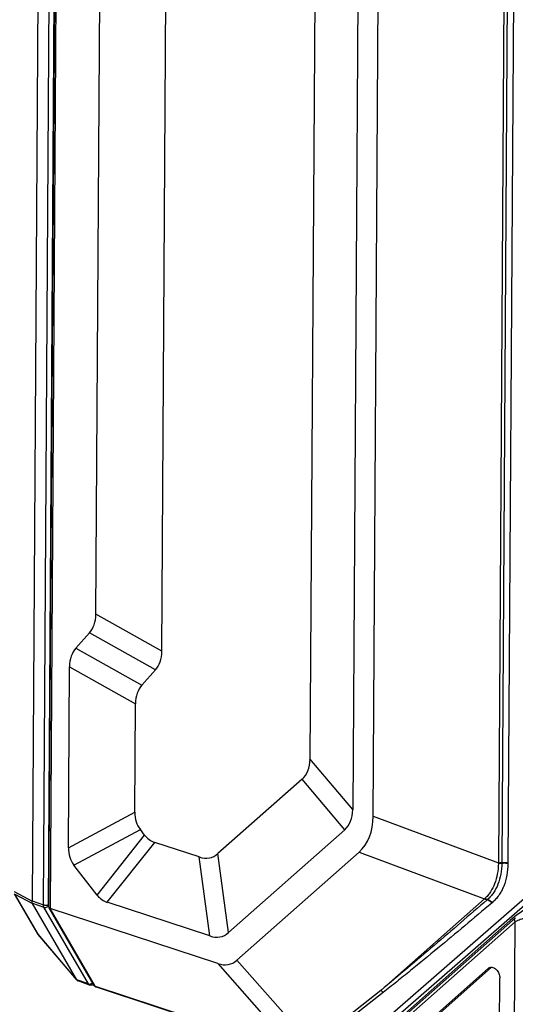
# Model space of a CAD drawing. Header units: millimetres. Extents: x 122 to 339, y 94 to 283.
# Tile 3 of 22: x 161 to 189, y 158 to 213. Entities that reach past the tile are written whole.
import ezdxf

# ---------------------------------------------------------------- set-up
doc = ezdxf.new("R2010")
doc.units = ezdxf.units.MM
doc.header["$LTSCALE"] = 32.67
doc.layers.add('00_COMPONENTS', color=7, linetype='CONTINUOUS')

msp = doc.modelspace()

# ---------------------------------------------------------------- linework, layer by layer
at = {"layer": '00_COMPONENTS'}
for p, q in [((162.303, 233.978), (161.859, 163.758)), ((162.491, 163.543), (162.935, 233.764)), ((162.776, 163.549), (163.22, 233.77)), ((162.801, 163.41), (163.246, 233.759)), ((163.316, 233.721), (162.871, 163.333)), ((188.213, 222.331), (187.856, 165.873)), ((177.669, 221.938), (177.352, 171.669)), ((180.064, 221.632), (179.731, 168.854)), ((180.87, 168.48), (181.204, 221.258)), ((188.395, 221.124), (188.046, 165.887)), ((188.732, 220.497), (188.387, 165.877)), ((169.091, 177.672), (169.335, 216.293)), ((165.411, 179.734), (165.638, 215.659)), ((169.091, 177.672), (165.411, 179.734)), ((164.298, 177.845), (165.059, 178.692)), ((168.739, 176.63), (165.059, 178.692)), ((164.298, 177.845), (167.979, 175.782)), ((163.882, 166.725), (163.946, 176.803)), ((163.946, 176.803), (167.626, 174.74)), ((167.979, 175.782), (168.739, 176.63)), ((167.588, 168.7), (167.626, 174.74)), ((179.731, 168.854), (177.352, 171.669)), ((176.912, 170.54), (172.221, 166.393)), ((179.291, 167.725), (176.912, 170.54)), ((163.882, 166.725), (167.588, 168.7)), ((180.87, 168.48), (187.856, 165.873)), ((164.188, 165.758), (167.895, 167.732)), ((165.49, 164.082), (168.135, 167.422)), ((168.135, 167.422), (167.895, 167.732)), ((179.291, 167.725), (172.806, 161.992)), ((166.053, 163.681), (168.699, 167.021)), ((171.176, 166.208), (168.699, 167.021)), ((172.806, 161.992), (172.221, 166.393)), ((173.282, 160.459), (180.091, 166.478)), ((180.091, 166.478), (187.076, 163.872)), ((165.49, 164.082), (164.188, 165.758)), ((171.761, 161.808), (171.176, 166.208)), ((188.046, 165.887), (188.045, 165.859)), ((188.387, 165.877), (188.386, 165.848)), ((160.855, 164.286), (161.859, 163.749)), ((162.175, 161.934), (160.885, 164.159)), ((160.902, 164.137), (161.887, 163.61)), ((162.192, 161.913), (160.902, 164.137)), ((179.292, 155.193), (190.032, 164.549)), ((179.622, 155.093), (190.321, 164.414)), ((161.859, 163.758), (162.491, 163.543)), ((161.877, 163.631), (162.523, 163.405)), ((164.351, 159.361), (161.887, 163.61)), ((162.802, 163.478), (162.786, 163.504)), ((171.761, 161.808), (166.053, 163.681)), ((187.076, 163.872), (181.309, 158.773)), ((187.093, 163.887), (187.076, 163.872)), ((187.24, 163.833), (187.223, 163.818)), ((164.999, 159.134), (162.523, 163.405)), ((165.316, 159.056), (162.81, 163.377)), ((172.206, 160.269), (162.871, 163.333)), ((165.38, 159.006), (162.871, 163.333)), ((188.796, 162.603), (179.796, 154.646)), ((180.503, 155.595), (188.514, 162.678)), ((188.709, 148.826), (188.796, 162.603)), ((164.34, 159.379), (162.192, 161.913)), ((164.351, 159.361), (162.202, 161.897)), ((172.206, 160.269), (176.561, 155.337)), ((173.282, 160.459), (177.446, 155.743)), ((187.286, 160), (181.009, 154.45)), ((187.474, 160.063), (181.236, 154.549)), ((187.286, 160), (187.43, 160.063)), ((164.352, 159.361), (164.351, 159.361)), ((164.999, 159.134), (164.352, 159.361)), ((164.356, 159.355), (164.352, 159.36)), ((165.066, 159.075), (164.422, 159.302)), ((165.288, 159.103), (165.242, 159.083)), ((187.876, 150.529), (187.933, 159.46)), ((165.38, 159.006), (176.561, 155.337)), ((176.631, 155.277), (165.449, 158.946)), ((181.309, 158.773), (177.446, 155.743)), ((181.422, 158.651), (177.588, 155.643))]:
    msp.add_line(p, q, dxfattribs=at)
for points in [[(188.801, 162.816), (179.792, 154.851)], [(162.175, 161.934), (162.178, 161.929), (162.185, 161.919), (162.192, 161.909), (162.2, 161.899), (162.202, 161.897)]]:
    msp.add_lwpolyline(points, dxfattribs=at)
for centre, radius, start, end in [((195.742, 165.697), 7.888, 178.7169, 178.9284), ((182.667, 169.326), 7.449, 310.2698, 310.448), ((164.603, 159.543), 0.31, 216.038, 217.4539), ((164.557, 159.507), 0.252, 217.4147, 220.2199)]:
    msp.add_arc(centre, radius, start, end, dxfattribs=at)
for centre, major_axis, ratio, start_param, end_param in [((140.418, 198.423), (24.688, -19.675), 0.19799, -0.011583, 0.154512), ((188.939, 158.114), (24.688, -19.675), 0.19799, 3.13001, 3.296105), ((144.098, 196.36), (24.688, -19.675), 0.19799, -0.011583, 0.154512), ((192.62, 156.052), (24.688, -19.675), 0.19799, 3.13001, 3.296105), ((152.368, 191.802), (24.659, -21.146), 0.190028, -0.026381, 0.159516), ((183.333, 176.601), (15.555, 8.691), 0.279942, 2.984168, 3.184029), ((154.747, 188.987), (24.659, -21.146), 0.190028, -0.026381, 0.159516), ((172.397, 174.235), (7.798, -7.657), 0.432713, -0.030587, 0.397217), ((178.384, 182.976), (9.941, 15.835), 0.245667, -3.231071, -3.080633), ((179.627, 174.626), (15.555, 8.691), 0.279942, 2.984168, 3.184029), ((161.599, 199.964), (-10.25, 33.783), 0.160879, -3.253959, -3.068063), ((175.739, 179.635), (9.941, 15.835), 0.245667, -3.231071, -3.080633), ((161.717, 163.941), (-0.094, 0.311), 0.345384, -2.336124, -2.298541), ((162.378, 163.655), (0.506, -0.008), 0.423606, -2.98931, -2.892096), ((189.152, 162.949), (0.962, 0.683), 0.152665, 0.932587, 2.181962), ((162.184, 195.563), (-10.25, 33.783), 0.160879, -3.253959, -3.068063), ((170.83, 166.744), (-2.086, 6.497), 0.374192, -3.406731, -2.978927), ((163.972, 159.735), (-0.389, 0.408), 0.084083, -2.806038, -2.710695)]:
    msp.add_ellipse(centre, major_axis=major_axis, ratio=ratio, start_param=start_param, end_param=end_param, dxfattribs=at)
for points, knots in [([(187.855, 165.844), (187.852, 165.647), (187.813, 165.263), (187.664, 164.725), (187.465, 164.329), (187.265, 164.059), (187.152, 163.941), (187.093, 163.887)], [0, 0, 0, 0, 0.27511, 0.533457, 0.773943, 0.888424, 1, 1, 1, 1]), ([(188.045, 165.859), (188.044, 165.654), (188.01, 165.255), (187.855, 164.695), (187.641, 164.285), (187.425, 164.008), (187.303, 163.888), (187.24, 163.833)], [0, 0, 0, 0, 0.274067, 0.531658, 0.772386, 0.887513, 1, 1, 1, 1]), ([(188.386, 165.848), (188.385, 165.626), (188.347, 165.195), (188.203, 164.682), (188.031, 164.315), (187.879, 164.068), (187.703, 163.847), (187.57, 163.717), (187.5, 163.658)], [0, 0, 0, 0, 0.27315, 0.53017, 0.652728, 0.771532, 0.887067, 1, 1, 1, 1]), ([(188.045, 165.859), (188.015, 165.852), (187.952, 165.843), (187.888, 165.842), (187.855, 165.844)], [0, 0, 0, 0, 0.485022, 1, 1, 1, 1]), ([(188.046, 165.887), (188.016, 165.881), (187.952, 165.872), (187.889, 165.871), (187.856, 165.873)], [0, 0, 0, 0, 0.484832, 1, 1, 1, 1]), ([(188.045, 165.859), (188.073, 165.865), (188.131, 165.873), (188.219, 165.875), (188.305, 165.868), (188.361, 165.856), (188.386, 165.848)], [0, 0, 0, 0, 0.246208, 0.508412, 0.766262, 1, 1, 1, 1]), ([(188.046, 165.887), (188.073, 165.893), (188.131, 165.902), (188.219, 165.904), (188.306, 165.896), (188.361, 165.885), (188.387, 165.877)], [0, 0, 0, 0, 0.246254, 0.50849, 0.766333, 1, 1, 1, 1]), ([(161.877, 163.631), (161.872, 163.648), (161.861, 163.687), (161.858, 163.727), (161.859, 163.749)], [0, 0, 0, 0, 0.449187, 1, 1, 1, 1]), ([(162.491, 163.543), (162.513, 163.536), (162.562, 163.526), (162.637, 163.522), (162.71, 163.529), (162.756, 163.541), (162.776, 163.549)], [0, 0, 0, 0, 0.241551, 0.512302, 0.776514, 1, 1, 1, 1]), ([(162.523, 163.405), (162.512, 163.424), (162.495, 163.47), (162.491, 163.518), (162.491, 163.543)], [0, 0, 0, 0, 0.465811, 1, 1, 1, 1]), ([(162.523, 163.405), (162.544, 163.398), (162.593, 163.393), (162.666, 163.409), (162.734, 163.447), (162.771, 163.484), (162.786, 163.504)], [0, 0, 0, 0, 0.225824, 0.478801, 0.743623, 1, 1, 1, 1]), ([(162.786, 163.504), (162.784, 163.507), (162.778, 163.521), (162.776, 163.537), (162.776, 163.549)], [0, 0, 0, 0, 0.225034, 1, 1, 1, 1]), ([(187.223, 163.818), (186.732, 163.394), (185.751, 162.547), (184.276, 161.281), (182.797, 160.021), (181.806, 159.187), (181.309, 158.773)], [0, 0, 0, 0, 0.250182, 0.500269, 0.750231, 1, 1, 1, 1]), ([(187.482, 163.643), (186.982, 163.219), (185.981, 162.375), (184.472, 161.118), (183.208, 160.08), (182.191, 159.259), (181.679, 158.853), (181.422, 158.651)], [0, 0, 0, 0, 0.250335, 0.500493, 0.75042, 0.875266, 1, 1, 1, 1]), ([(187.223, 163.818), (187.21, 163.819), (187.159, 163.827), (187.11, 163.85), (187.076, 163.872)], [0, 0, 0, 0, 0.233218, 1, 1, 1, 1]), ([(187.24, 163.833), (187.227, 163.834), (187.175, 163.842), (187.126, 163.865), (187.093, 163.887)], [0, 0, 0, 0, 0.232887, 1, 1, 1, 1]), ([(187.223, 163.818), (187.273, 163.814), (187.349, 163.781), (187.43, 163.711), (187.466, 163.667), (187.482, 163.643)], [0, 0, 0, 0, 0.469127, 0.73236, 1, 1, 1, 1]), ([(187.24, 163.833), (187.29, 163.828), (187.366, 163.796), (187.448, 163.726), (187.484, 163.682), (187.5, 163.658)], [0, 0, 0, 0, 0.469176, 0.732418, 1, 1, 1, 1]), ([(162.801, 163.41), (162.801, 163.404), (162.803, 163.393), (162.807, 163.382), (162.81, 163.377)], [0, 0, 0, 0, 0.498375, 1, 1, 1, 1]), ([(162.81, 163.377), (162.816, 163.367), (162.835, 163.348), (162.858, 163.337), (162.871, 163.333)], [0, 0, 0, 0, 0.457681, 1, 1, 1, 1]), ([(188.796, 162.603), (188.784, 162.621), (188.766, 162.659), (188.755, 162.717), (188.762, 162.763), (188.777, 162.792), (188.788, 162.804), (188.794, 162.81)], [0, 0, 0, 0, 0.289598, 0.553754, 0.787158, 0.895142, 1, 1, 1, 1]), ([(189.393, 162.851), (189.288, 162.806), (189.089, 162.723), (188.889, 162.641), (188.796, 162.603)], [0, 0, 0, 0, 0.53295, 1, 1, 1, 1]), ([(162.202, 161.897), (162.201, 161.898), (162.197, 161.903), (162.194, 161.909), (162.192, 161.913)], [0, 0, 0, 0, 0.243266, 1, 1, 1, 1]), ([(187.286, 160), (187.291, 160.005), (187.312, 160.021), (187.335, 160.035), (187.353, 160.043)], [0, 0, 0, 0, 0.253003, 1, 1, 1, 1]), ([(187.353, 160.043), (187.382, 160.056), (187.448, 160.07), (187.55, 160.055), (187.651, 160.007), (187.744, 159.931), (187.824, 159.831), (187.905, 159.677), (187.933, 159.546), (187.933, 159.46)], [0, 0, 0, 0, 0.100071, 0.206587, 0.323371, 0.450877, 0.586807, 0.727094, 1, 1, 1, 1]), ([(164.365, 159.345), (164.373, 159.335), (164.39, 159.318), (164.412, 159.306), (164.422, 159.302)], [0, 0, 0, 0, 0.522728, 1, 1, 1, 1]), ([(164.999, 159.134), (165.036, 159.121), (165.103, 159.125), (165.18, 159.157), (165.216, 159.184), (165.232, 159.199)], [0, 0, 0, 0, 0.469766, 0.734527, 1, 1, 1, 1]), ([(165.066, 159.075), (165.052, 159.08), (165.026, 159.096), (165.007, 159.121), (164.999, 159.134)], [0, 0, 0, 0, 0.477529, 1, 1, 1, 1]), ([(165.242, 159.083), (165.25, 159.086), (165.265, 159.095), (165.277, 159.107), (165.282, 159.113)], [0, 0, 0, 0, 0.492651, 1, 1, 1, 1]), ([(165.242, 159.083), (165.215, 159.071), (165.155, 159.056), (165.094, 159.065), (165.066, 159.075)], [0, 0, 0, 0, 0.499449, 1, 1, 1, 1]), ([(165.449, 158.946), (165.422, 158.955), (165.369, 158.984), (165.33, 159.03), (165.316, 159.056)], [0, 0, 0, 0, 0.500571, 1, 1, 1, 1]), ([(165.316, 159.056), (165.322, 159.044), (165.341, 159.023), (165.366, 159.011), (165.38, 159.006)], [0, 0, 0, 0, 0.482932, 1, 1, 1, 1]), ([(165.449, 158.946), (165.435, 158.95), (165.407, 158.967), (165.388, 158.992), (165.38, 159.006)], [0, 0, 0, 0, 0.477392, 1, 1, 1, 1]), ([(181.309, 158.773), (181.32, 158.765), (181.363, 158.73), (181.4, 158.687), (181.422, 158.651)], [0, 0, 0, 0, 0.245714, 1, 1, 1, 1])]:
    msp.add_open_spline(points, degree=3, knots=knots, dxfattribs=at)
msp.add_open_spline([(162.175, 161.934), (162.18, 161.926), (162.185, 161.919), (162.192, 161.913)], degree=3, dxfattribs=at)

doc.saveas('drawing.dxf')
